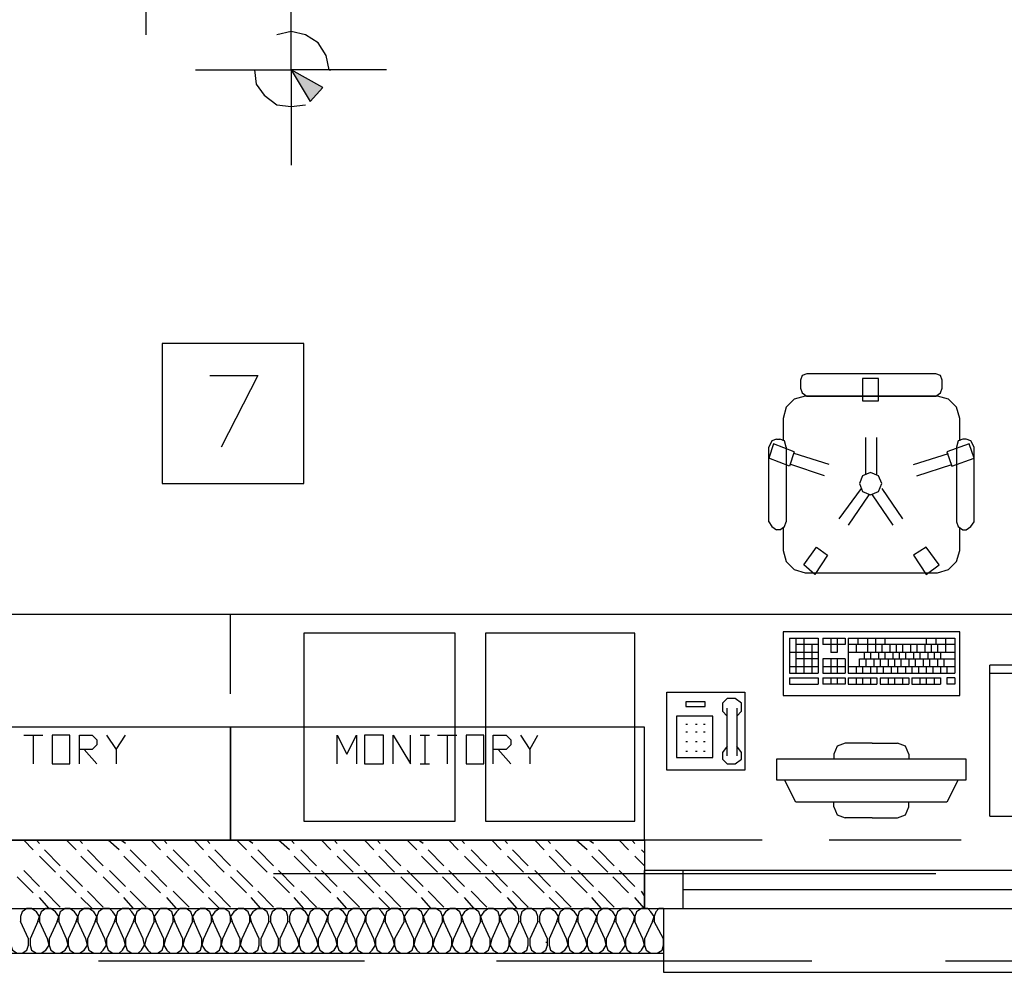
# Model space of a CAD drawing. Header units: millimetres. Extents: x 46 to 491, y -41 to 547.
# Tile 2 of 140: x 70 to 97, y 48 to 73. Entities that reach past the tile are written whole.
import ezdxf

# ---------------------------------------------------------------- set-up
doc = ezdxf.new("R2010")
doc.units = ezdxf.units.MM
doc.header["$LTSCALE"] = 10
doc.layers.add('xref', color=252, linetype='Continuous')

# ---------------------------------------------------------------- blocks, each defined once
blk = doc.blocks.new('stacja')
h = blk.add_hatch(color=9)
h.dxf.hatch_style = 2
h.paths.add_polyline_path([(23.706667, 21.378333), (24.553334, 20.912666), (24.214667, 20.531666)])
at = {"color": 9, "lineweight": 25}
for points in [[(26.246667, 21.378333), (23.706667, 21.378333), (23.706667, 23.918333)], [(24.722667, 21.378333), (24.638, 21.759333), (24.426334, 22.098), (24.087667, 22.309666), (23.706667, 22.394333), (23.325667, 22.309666)], [(21.166667, 21.378333), (23.706667, 21.378333), (23.706667, 18.838333)], [(22.733, 21.378333), (22.775334, 20.997333), (22.987, 20.701), (23.325667, 20.447), (23.706667, 20.404666), (24.087667, 20.447)], [(24.722667, 21.378333), (24.765, 21.378333)], [(21.547667, 13.250333), (22.817667, 13.250333), (21.844, 11.345333)], [(37.422667, 13.292666), (37.295667, 13.250333), (37.253334, 13.123333)], [(41.021, 13.123333), (40.978667, 13.250333), (40.851667, 13.292666)], [(37.253334, 12.911666), (37.295667, 12.784666), (37.422667, 12.7)], [(40.851667, 12.7), (40.978667, 12.784666), (41.021, 12.911666)], [(37.380334, 12.7), (37.084, 12.615333), (36.872334, 12.403666), (36.787667, 12.107333)], [(41.486667, 12.107333), (41.402, 12.403666), (41.190334, 12.615333), (40.894, 12.7)], [(36.618334, 11.557), (36.491334, 11.514666), (36.406667, 11.345333)], [(36.872334, 11.345333), (36.83, 11.514666), (36.703, 11.557)], [(41.571334, 11.557), (41.444334, 11.514666), (41.402, 11.345333)], [(41.867667, 11.345333), (41.783, 11.514666), (41.656, 11.557)], [(37.084, 11.218333), (36.533667, 11.43), (36.406667, 11.049)], [(37.084, 11.218333), (36.957, 10.837333), (36.406667, 11.049)], [(36.406667, 9.355666), (36.491334, 9.228666), (36.618334, 9.144)], [(36.703, 9.144), (36.83, 9.228666), (36.872334, 9.355666)], [(41.402, 9.355666), (41.444334, 9.228666), (41.571334, 9.144)], [(41.656, 9.144), (41.783, 9.228666), (41.867667, 9.355666)], [(40.597667, 8.678333), (40.259, 8.466666)], [(40.597667, 7.958666), (40.936334, 8.212666), (40.597667, 8.678333)], [(36.787667, 8.593666), (36.872334, 8.297333), (37.084, 8.085666), (37.380334, 8.001)], [(40.259, 8.466666), (40.597667, 7.958666)], [(40.894, 8.001), (41.190334, 8.085666), (41.402, 8.297333), (41.486667, 8.593666)], [(22.098, 6.900333), (52.112334, 6.900333)], [(22.098, 4.783666), (22.098, 6.900333)], [(41.486667, 6.434666), (36.787667, 6.434666), (36.787667, 4.741333)], [(38.819667, 5.503333), (38.819667, 5.715), (41.359667, 5.715)], [(44.111334, 1.524), (44.111334, 5.545666), (42.291, 5.545666)], [(38.438667, 5.207), (38.438667, 5.037666), (37.846, 5.037666)], [(35.771667, 2.751666), (33.697334, 2.751666), (33.697334, 4.826)], [(35.771667, 4.826), (35.771667, 2.751666)], [(35.56, 4.191), (35.687, 4.318), (35.687, 4.529666), (35.517667, 4.656666), (35.306, 4.656666), (35.179, 4.529666), (35.179, 4.318), (35.306, 4.191)], [(18.076334, 2.921), (18.076334, 3.683), (18.415, 3.683), (18.542, 3.556), (18.542, 3.429), (18.415, 3.302), (18.076334, 3.302)], [(18.796, 3.683), (19.05, 3.302), (19.05, 2.921)], [(19.05, 3.302), (19.304, 3.683)], [(24.934334, 2.921), (24.934334, 3.683), (25.188334, 3.175), (25.442334, 3.683), (25.442334, 2.921)], [(26.416, 2.921), (26.416, 3.683), (26.881667, 2.921), (26.881667, 3.683)], [(29.083, 2.921), (29.083, 3.683), (29.421667, 3.683), (29.548667, 3.556), (29.548667, 3.429), (29.421667, 3.302), (29.083, 3.302)], [(29.802667, 3.683), (30.056667, 3.302), (30.056667, 2.921)], [(30.056667, 3.302), (30.268334, 3.683)], [(38.438667, 3.471333), (38.227, 3.386666), (38.142334, 3.175)], [(40.132, 3.175), (40.047334, 3.386666), (39.835667, 3.471333)], [(18.203334, 3.302), (18.542, 2.921)], [(29.21, 3.302), (29.548667, 2.921)], [(35.306, 3.386666), (35.179, 3.217333), (35.179, 3.048), (35.306, 2.921), (35.517667, 2.921), (35.687, 3.048), (35.687, 3.217333), (35.56, 3.386666)], [(22.098, 0.889), (22.098, 3.005666)], [(41.656, 3.048), (36.618334, 3.048), (36.618334, 2.497666)], [(36.618334, 2.497666), (41.656, 2.497666), (41.656, 3.048)], [(37.126334, 1.905), (36.83, 2.497666)], [(38.142334, 1.778), (38.227, 1.566333), (38.438667, 1.481666)], [(39.835667, 1.481666), (40.047334, 1.566333), (40.132, 1.778)], [(25.654, 0.889), (22.098, 0.889)], [(16.975667, -1.27), (17.018, -1.143), (16.933334, -1.016), (16.806334, -0.931334), (16.679334, -0.931334), (16.552334, -1.016), (16.51, -1.143), (16.51, -1.27)], [(17.483667, -1.27), (17.526, -1.143), (17.441334, -1.016), (17.314334, -0.931334), (17.187334, -0.931334), (17.060334, -1.016), (17.018, -1.143), (17.018, -1.27)], [(17.991667, -1.27), (18.034, -1.143), (17.949334, -1.016), (17.822334, -0.931334), (17.695334, -0.931334), (17.568334, -1.016), (17.526, -1.143), (17.526, -1.27)], [(18.499667, -1.27), (18.542, -1.143), (18.457334, -1.016), (18.330334, -0.931334), (18.203334, -0.931334), (18.076334, -1.016), (18.034, -1.143), (18.034, -1.27)], [(19.007667, -1.27), (19.05, -1.143), (18.965334, -1.016), (18.880667, -0.931334), (18.711334, -0.931334), (18.584334, -1.016), (18.542, -1.143), (18.542, -1.27)], [(19.515667, -1.27), (19.558, -1.143), (19.473334, -1.016), (19.388667, -0.931334), (19.219334, -0.931334), (19.092334, -1.016), (19.05, -1.143), (19.05, -1.27)], [(20.066, -1.27), (20.066, -1.143), (20.023667, -1.016), (19.896667, -0.931334), (19.727334, -0.931334), (19.600334, -1.016), (19.558, -1.143), (19.558, -1.27)], [(20.574, -1.27), (20.574, -1.143), (20.531667, -1.016), (20.404667, -0.931334), (20.235334, -0.931334), (20.150667, -1.016), (20.066, -1.143), (20.108334, -1.27)], [(21.082, -1.27), (21.082, -1.143), (21.039667, -1.016), (20.912667, -0.931334), (20.743334, -0.931334), (20.658667, -1.016), (20.574, -1.143), (20.616334, -1.27)], [(21.59, -1.27), (21.59, -1.143), (21.547667, -1.016), (21.420667, -0.931334), (21.293667, -0.931334), (21.166667, -1.016), (21.082, -1.143), (21.124334, -1.27)], [(22.098, -1.27), (22.098, -1.143), (22.055667, -1.016), (21.928667, -0.931334), (21.801667, -0.931334), (21.674667, -1.016), (21.59, -1.143), (21.632334, -1.27)], [(22.606, -1.27), (22.606, -1.143), (22.563667, -1.016), (22.436667, -0.931334), (22.309667, -0.931334), (22.182667, -1.016), (22.098, -1.143), (22.140334, -1.27)], [(23.114, -1.27), (23.114, -1.143), (23.071667, -1.016), (22.944667, -0.931334), (22.817667, -0.931334), (22.690667, -1.016), (22.606, -1.143), (22.648334, -1.27)], [(23.622, -1.27), (23.622, -1.143), (23.579667, -1.016), (23.452667, -0.931334), (23.325667, -0.931334), (23.198667, -1.016), (23.156334, -1.143), (23.156334, -1.27)], [(24.13, -1.27), (24.172334, -1.143), (24.087667, -1.016), (23.960667, -0.931334), (23.833667, -0.931334), (23.706667, -1.016), (23.664334, -1.143), (23.664334, -1.27)], [(24.638, -1.27), (24.680334, -1.143), (24.595667, -1.016), (24.468667, -0.931334), (24.341667, -0.931334), (24.214667, -1.016), (24.172334, -1.143), (24.172334, -1.27)], [(25.146, -1.27), (25.188334, -1.143), (25.103667, -1.016), (24.976667, -0.931334), (24.849667, -0.931334), (24.722667, -1.016), (24.680334, -1.143), (24.680334, -1.27)], [(25.654, -1.27), (25.696334, -1.143), (25.611667, -1.016), (25.527, -0.931334), (25.357667, -0.931334), (25.230667, -1.016), (25.188334, -1.143), (25.188334, -1.27)], [(26.162, -1.27), (26.204334, -1.143), (26.119667, -1.016), (26.035, -0.931334), (25.865667, -0.931334), (25.738667, -1.016), (25.696334, -1.143), (25.696334, -1.27)], [(26.712334, -1.27), (26.712334, -1.143), (26.67, -1.016), (26.543, -0.931334), (26.373667, -0.931334), (26.246667, -1.016), (26.204334, -1.143), (26.204334, -1.27)], [(27.220334, -1.27), (27.220334, -1.143), (27.178, -1.016), (27.051, -0.931334), (26.881667, -0.931334), (26.797, -1.016), (26.712334, -1.143), (26.754667, -1.27)], [(27.728334, -1.27), (27.728334, -1.143), (27.686, -1.016), (27.559, -0.931334), (27.389667, -0.931334), (27.305, -1.016), (27.220334, -1.143), (27.262667, -1.27)], [(28.236334, -1.27), (28.236334, -1.143), (28.194, -1.016), (28.067, -0.931334), (27.94, -0.931334), (27.813, -1.016), (27.728334, -1.143), (27.770667, -1.27)], [(28.744334, -1.27), (28.744334, -1.143), (28.702, -1.016), (28.575, -0.931334), (28.448, -0.931334), (28.321, -1.016), (28.236334, -1.143), (28.278667, -1.27)], [(29.252334, -1.27), (29.252334, -1.143), (29.21, -1.016), (29.083, -0.931334), (28.956, -0.931334), (28.829, -1.016), (28.744334, -1.143), (28.786667, -1.27)], [(29.760334, -1.27), (29.760334, -1.143), (29.718, -1.016), (29.591, -0.931334), (29.464, -0.931334), (29.337, -1.016), (29.252334, -1.143), (29.294667, -1.27)], [(30.268334, -1.27), (30.268334, -1.143), (30.226, -1.016), (30.099, -0.931334), (29.972, -0.931334), (29.845, -1.016), (29.802667, -1.143), (29.802667, -1.27)], [(30.776334, -1.27), (30.818667, -1.143), (30.734, -1.016), (30.607, -0.931334), (30.48, -0.931334), (30.353, -1.016), (30.310667, -1.143), (30.310667, -1.27)], [(31.284334, -1.27), (31.326667, -1.143), (31.242, -1.016), (31.115, -0.931334), (30.988, -0.931334), (30.861, -1.016), (30.818667, -1.143), (30.818667, -1.27)], [(31.792334, -1.27), (31.834667, -1.143), (31.75, -1.016), (31.623, -0.931334), (31.496, -0.931334), (31.369, -1.016), (31.326667, -1.143), (31.326667, -1.27)], [(32.300334, -1.27), (32.342667, -1.143), (32.258, -1.016), (32.131, -0.931334), (32.004, -0.931334), (31.877, -1.016), (31.834667, -1.143), (31.834667, -1.27)], [(32.808334, -1.27), (32.850667, -1.143), (32.766, -1.016), (32.681334, -0.931334), (32.512, -0.931334), (32.385, -1.016), (32.342667, -1.143), (32.342667, -1.27)], [(33.316334, -1.27), (33.358667, -1.143), (33.274, -1.016), (33.189334, -0.931334), (33.02, -0.931334), (32.893, -1.016), (32.850667, -1.143), (32.850667, -1.27)], [(33.612667, -0.931334), (33.485667, -0.931334), (33.401, -1.016), (33.358667, -1.143), (33.358667, -1.27)], [(16.256, -1.735667), (16.256, -1.905), (16.298334, -2.032), (16.425334, -2.116667), (16.552334, -2.116667), (16.679334, -2.032), (16.721667, -1.905), (16.721667, -1.735667)], [(16.764, -1.735667), (16.764, -1.905), (16.806334, -2.032), (16.933334, -2.116667), (17.060334, -2.116667), (17.187334, -2.032), (17.272, -1.905), (17.229667, -1.735667)], [(17.272, -1.735667), (17.272, -1.905), (17.314334, -2.032), (17.441334, -2.116667), (17.568334, -2.116667), (17.695334, -2.032), (17.78, -1.905), (17.737667, -1.735667)], [(17.78, -1.735667), (17.78, -1.905), (17.822334, -2.032), (17.949334, -2.116667), (18.076334, -2.116667), (18.203334, -2.032), (18.288, -1.905), (18.245667, -1.735667)], [(18.288, -1.735667), (18.288, -1.905), (18.330334, -2.032), (18.457334, -2.116667), (18.626667, -2.116667), (18.711334, -2.032), (18.796, -1.905), (18.753667, -1.735667)], [(18.796, -1.735667), (18.796, -1.905), (18.838334, -2.032), (18.965334, -2.116667), (19.134667, -2.116667), (19.219334, -2.032), (19.304, -1.905), (19.261667, -1.735667)], [(19.304, -1.735667), (19.304, -1.905), (19.346334, -2.032), (19.473334, -2.116667), (19.642667, -2.116667), (19.727334, -2.032), (19.812, -1.905), (19.769667, -1.735667)], [(19.854334, -1.735667), (19.812, -1.905), (19.896667, -2.032), (19.981334, -2.116667), (20.150667, -2.116667), (20.277667, -2.032), (20.32, -1.905), (20.32, -1.735667)], [(20.362334, -1.735667), (20.32, -1.905), (20.404667, -2.032), (20.489334, -2.116667), (20.658667, -2.116667), (20.785667, -2.032), (20.828, -1.905), (20.828, -1.735667)], [(20.870334, -1.735667), (20.828, -1.905), (20.912667, -2.032), (20.997334, -2.116667), (21.166667, -2.116667), (21.293667, -2.032), (21.336, -1.905), (21.336, -1.735667)], [(21.378334, -1.735667), (21.336, -1.905), (21.420667, -2.032), (21.547667, -2.116667), (21.674667, -2.116667), (21.801667, -2.032), (21.844, -1.905), (21.844, -1.735667)], [(21.886334, -1.735667), (21.844, -1.905), (21.928667, -2.032), (22.055667, -2.116667), (22.182667, -2.116667), (22.309667, -2.032), (22.352, -1.905), (22.352, -1.735667)], [(22.394334, -1.735667), (22.352, -1.905), (22.436667, -2.032), (22.563667, -2.116667), (22.690667, -2.116667), (22.817667, -2.032), (22.86, -1.905), (22.86, -1.735667)], [(22.902334, -1.735667), (22.902334, -1.905), (22.944667, -2.032), (23.071667, -2.116667), (23.198667, -2.116667), (23.325667, -2.032), (23.368, -1.905), (23.368, -1.735667)], [(23.410334, -1.735667), (23.410334, -1.905), (23.452667, -2.032), (23.579667, -2.116667), (23.706667, -2.116667), (23.833667, -2.032), (23.918334, -1.905), (23.876, -1.735667)], [(23.918334, -1.735667), (23.918334, -1.905), (23.960667, -2.032), (24.087667, -2.116667), (24.214667, -2.116667), (24.341667, -2.032), (24.426334, -1.905), (24.384, -1.735667)], [(24.426334, -1.735667), (24.426334, -1.905), (24.468667, -2.032), (24.595667, -2.116667), (24.722667, -2.116667), (24.849667, -2.032), (24.934334, -1.905), (24.892, -1.735667)], [(24.934334, -1.735667), (24.934334, -1.905), (24.976667, -2.032), (25.103667, -2.116667), (25.230667, -2.116667), (25.357667, -2.032), (25.442334, -1.905), (25.4, -1.735667)], [(25.442334, -1.735667), (25.442334, -1.905), (25.484667, -2.032), (25.611667, -2.116667), (25.781, -2.116667), (25.865667, -2.032), (25.950334, -1.905), (25.908, -1.735667)], [(25.950334, -1.735667), (25.950334, -1.905), (25.992667, -2.032), (26.119667, -2.116667), (26.289, -2.116667), (26.373667, -2.032), (26.458334, -1.905), (26.416, -1.735667)], [(26.458334, -1.735667), (26.458334, -1.905), (26.500667, -2.032), (26.627667, -2.116667), (26.797, -2.116667), (26.924, -2.032), (26.966334, -1.905), (26.966334, -1.735667)], [(27.008667, -1.735667), (26.966334, -1.905), (27.051, -2.032), (27.135667, -2.116667), (27.305, -2.116667), (27.432, -2.032), (27.474334, -1.905), (27.474334, -1.735667)], [(27.516667, -1.735667), (27.474334, -1.905), (27.559, -2.032), (27.643667, -2.116667), (27.813, -2.116667), (27.94, -2.032), (27.982334, -1.905), (27.982334, -1.735667)], [(28.024667, -1.735667), (27.982334, -1.905), (28.067, -2.032), (28.194, -2.116667), (28.321, -2.116667), (28.448, -2.032), (28.490334, -1.905), (28.490334, -1.735667)], [(28.532667, -1.735667), (28.490334, -1.905), (28.575, -2.032), (28.702, -2.116667), (28.829, -2.116667), (28.956, -2.032), (28.998334, -1.905), (28.998334, -1.735667)], [(29.040667, -1.735667), (28.998334, -1.905), (29.083, -2.032), (29.21, -2.116667), (29.337, -2.116667), (29.464, -2.032), (29.506334, -1.905), (29.506334, -1.735667)], [(29.548667, -1.735667), (29.506334, -1.905), (29.591, -2.032), (29.718, -2.116667), (29.845, -2.116667), (29.972, -2.032), (30.014334, -1.905), (30.014334, -1.735667)], [(30.056667, -1.735667), (30.056667, -1.905), (30.099, -2.032), (30.226, -2.116667), (30.353, -2.116667), (30.48, -2.032), (30.522334, -1.905), (30.522334, -1.735667)], [(30.48, -1.820334), (30.522334, -1.820334)], [(30.564667, -1.735667), (30.564667, -1.905), (30.607, -2.032), (30.734, -2.116667), (30.861, -2.116667), (30.988, -2.032), (31.072667, -1.905), (31.030334, -1.735667)], [(31.072667, -1.735667), (31.072667, -1.905), (31.115, -2.032), (31.242, -2.116667), (31.369, -2.116667), (31.496, -2.032), (31.580667, -1.905), (31.538334, -1.735667)], [(31.580667, -1.735667), (31.580667, -1.905), (31.623, -2.032), (31.75, -2.116667), (31.877, -2.116667), (32.004, -2.032), (32.088667, -1.905), (32.046334, -1.735667)], [(32.088667, -1.735667), (32.088667, -1.905), (32.131, -2.032), (32.258, -2.116667), (32.427334, -2.116667), (32.512, -2.032), (32.596667, -1.905), (32.554334, -1.735667)], [(32.596667, -1.735667), (32.596667, -1.905), (32.639, -2.032), (32.766, -2.116667), (32.935334, -2.116667), (33.02, -2.032), (33.104667, -1.905), (33.062334, -1.735667)], [(33.104667, -1.735667), (33.104667, -1.905), (33.147, -2.032), (33.274, -2.116667), (33.443334, -2.116667), (33.570334, -2.032), (33.612667, -1.905), (33.612667, -1.735667)], [(37.549667, -2.328334), (33.612667, -2.328334)], [(33.612667, -2.624667), (55.626, -2.624667), (55.626, -2.328334)]]:
    blk.add_lwpolyline(points, dxfattribs=at)
for points in [[(24.553334, 20.912666), (23.706667, 21.378333), (24.214667, 20.531666)], [(20.277667, 14.097), (20.277667, 10.371666), (24.045334, 10.371666), (24.045334, 14.097)], [(38.904334, 13.165666), (38.904334, 12.573), (39.327667, 12.573), (39.327667, 13.165666)], [(41.275, 10.837333), (41.867667, 11.049), (41.740667, 11.43), (41.148, 11.218333)], [(39.412334, 10.371666), (39.327667, 10.583333), (39.116, 10.668), (38.904334, 10.583333), (38.819667, 10.371666), (38.904334, 10.16), (39.116, 10.075333), (39.327667, 10.16)], [(37.676667, 8.678333), (37.973, 8.466666), (37.634334, 7.958666), (37.338, 8.212666)], [(24.045334, 6.392333), (24.045334, 1.397), (28.067, 1.397), (28.067, 6.392333)], [(28.871334, 6.392333), (28.871334, 1.397), (32.850667, 1.397), (32.850667, 6.392333)], [(34.205334, 4.572), (34.205334, 4.445), (34.713334, 4.445), (34.713334, 4.572)], [(33.951334, 4.191), (33.951334, 3.090333), (34.925, 3.090333), (34.925, 4.191)], [(11.091334, 3.894666), (11.091334, 0.889), (22.098, 0.889), (22.098, 3.894666)], [(17.356667, 3.683), (17.356667, 2.921), (17.822334, 2.921), (17.822334, 3.683)], [(22.098, 3.894666), (22.098, 0.889), (33.104667, 0.889), (33.104667, 3.894666)], [(25.654, 3.683), (25.654, 2.921), (26.162, 2.921), (26.162, 3.683)], [(28.363334, 3.683), (28.363334, 2.921), (28.829, 2.921), (28.829, 3.683)], [(33.104667, 0.084666), (33.104667, -0.931334), (45.127334, -0.931334), (45.127334, 0.084666)]]:
    blk.add_lwpolyline(points, close=True, dxfattribs=at)
for points in [[(19.854334, 22.309666), (19.854334, 22.309666), (19.854334, 42.587333), (19.854334, 42.587333)], [(37.253334, 13.123333), (37.253334, 13.123333), (37.253334, 12.911666), (37.253334, 12.911666)], [(40.851667, 13.292666), (40.851667, 13.292666), (37.422667, 13.292666), (37.422667, 13.292666)], [(41.021, 12.911666), (41.021, 12.911666), (41.021, 13.123333), (41.021, 13.123333)], [(40.894, 12.7), (40.894, 12.7), (37.380334, 12.7), (37.380334, 12.7)], [(37.422667, 12.7), (37.422667, 12.7), (40.851667, 12.7), (40.851667, 12.7)], [(36.787667, 12.107333), (36.787667, 12.107333), (36.787667, 11.514666), (36.787667, 11.514666)], [(41.486667, 11.514666), (41.486667, 11.514666), (41.486667, 12.107333), (41.486667, 12.107333)], [(36.618334, 11.557), (36.618334, 11.557), (36.703, 11.557), (36.703, 11.557)], [(38.989, 10.625666), (38.989, 10.625666), (38.989, 11.599333), (38.989, 11.599333)], [(39.285334, 10.625666), (39.285334, 10.625666), (39.285334, 11.599333), (39.285334, 11.599333)], [(41.656, 11.557), (41.656, 11.557), (41.571334, 11.557), (41.571334, 11.557)], [(36.406667, 9.355666), (36.406667, 9.355666), (36.406667, 11.345333), (36.406667, 11.345333)], [(36.872334, 11.345333), (36.872334, 11.345333), (36.872334, 9.355666), (36.872334, 9.355666)], [(41.402, 11.345333), (41.402, 11.345333), (41.402, 9.355666), (41.402, 9.355666)], [(41.867667, 9.355666), (41.867667, 9.355666), (41.867667, 11.345333), (41.867667, 11.345333)], [(38.015334, 10.879666), (38.015334, 10.879666), (37.084, 11.176), (37.084, 11.176)], [(40.259, 10.879666), (40.259, 10.879666), (41.190334, 11.176), (41.190334, 11.176)], [(37.888334, 10.583333), (37.888334, 10.583333), (36.999334, 10.879666), (36.999334, 10.879666)], [(40.343667, 10.583333), (40.343667, 10.583333), (41.275, 10.879666), (41.275, 10.879666)], [(38.862, 10.244666), (38.862, 10.244666), (38.269334, 9.440333), (38.269334, 9.440333)], [(39.412334, 10.244666), (39.412334, 10.244666), (39.962667, 9.440333), (39.962667, 9.440333)], [(39.073667, 10.075333), (39.073667, 10.075333), (38.523334, 9.271), (38.523334, 9.271)], [(39.158334, 10.075333), (39.158334, 10.075333), (39.708667, 9.271), (39.708667, 9.271)], [(36.787667, 9.186333), (36.787667, 9.186333), (36.787667, 8.593666), (36.787667, 8.593666)], [(41.486667, 8.593666), (41.486667, 8.593666), (41.486667, 9.186333), (41.486667, 9.186333)], [(36.703, 9.144), (36.703, 9.144), (36.618334, 9.144), (36.618334, 9.144)], [(41.571334, 9.144), (41.571334, 9.144), (41.656, 9.144), (41.656, 9.144)], [(37.380334, 8.001), (37.380334, 8.001), (40.894, 8.001), (40.894, 8.001)], [(4.910667, 6.900333), (4.910667, 6.900333), (56.134, 6.900333), (56.134, 6.900333)], [(41.486667, 4.741333), (41.486667, 4.741333), (41.486667, 6.434666), (41.486667, 6.434666)], [(36.957, 6.265333), (36.957, 6.265333), (36.957, 5.334), (36.957, 5.334)], [(36.957, 6.265333), (36.957, 6.265333), (37.719, 6.265333), (37.719, 6.265333)], [(37.126334, 6.265333), (37.126334, 6.265333), (37.126334, 5.334), (37.126334, 5.334)], [(37.719, 6.096), (37.719, 6.096), (37.126334, 6.096), (37.126334, 6.096)], [(37.338, 6.265333), (37.338, 6.265333), (37.338, 5.334), (37.338, 5.334)], [(37.549667, 6.096), (37.549667, 6.096), (37.549667, 5.334), (37.549667, 5.334)], [(37.719, 6.265333), (37.719, 6.265333), (37.719, 5.334), (37.719, 5.334)], [(37.846, 6.265333), (37.846, 6.265333), (38.438667, 6.265333), (38.438667, 6.265333)], [(37.846, 6.265333), (37.846, 6.265333), (37.846, 6.096), (37.846, 6.096)], [(38.438667, 6.096), (38.438667, 6.096), (37.846, 6.096), (37.846, 6.096)], [(38.057667, 6.265333), (38.057667, 6.265333), (38.057667, 5.884333), (38.057667, 5.884333)], [(38.227, 6.265333), (38.227, 6.265333), (38.227, 5.884333), (38.227, 5.884333)], [(38.438667, 6.265333), (38.438667, 6.265333), (38.438667, 6.096), (38.438667, 6.096)], [(38.523334, 6.265333), (38.523334, 6.265333), (38.523334, 5.334), (38.523334, 5.334)], [(38.523334, 6.265333), (38.523334, 6.265333), (41.359667, 6.265333), (41.359667, 6.265333)], [(41.359667, 6.096), (41.359667, 6.096), (38.523334, 6.096), (38.523334, 6.096)], [(38.735, 6.096), (38.735, 6.096), (38.735, 5.884333), (38.735, 5.884333)], [(38.777334, 6.265333), (38.777334, 6.265333), (38.777334, 6.096), (38.777334, 6.096)], [(39.031334, 6.265333), (39.031334, 6.265333), (39.031334, 6.096), (39.031334, 6.096)], [(39.031334, 6.096), (39.031334, 6.096), (39.031334, 5.884333), (39.031334, 5.884333)], [(39.243, 6.265333), (39.243, 6.265333), (39.243, 6.096), (39.243, 6.096)], [(39.243, 6.096), (39.243, 6.096), (39.243, 5.884333), (39.243, 5.884333)], [(39.412334, 6.096), (39.412334, 6.096), (39.412334, 5.884333), (39.412334, 5.884333)], [(39.497, 6.265333), (39.497, 6.265333), (39.497, 6.096), (39.497, 6.096)], [(39.624, 6.096), (39.624, 6.096), (39.624, 5.884333), (39.624, 5.884333)], [(39.793334, 6.096), (39.793334, 6.096), (39.793334, 5.884333), (39.793334, 5.884333)], [(39.962667, 6.096), (39.962667, 6.096), (39.962667, 5.884333), (39.962667, 5.884333)], [(40.174334, 6.096), (40.174334, 6.096), (40.174334, 5.884333), (40.174334, 5.884333)], [(40.343667, 6.096), (40.343667, 6.096), (40.343667, 5.884333), (40.343667, 5.884333)], [(40.555334, 6.096), (40.555334, 6.096), (40.555334, 5.884333), (40.555334, 5.884333)], [(40.597667, 6.265333), (40.597667, 6.265333), (40.597667, 6.096), (40.597667, 6.096)], [(40.724667, 6.096), (40.724667, 6.096), (40.724667, 5.884333), (40.724667, 5.884333)], [(40.851667, 6.265333), (40.851667, 6.265333), (40.851667, 6.096), (40.851667, 6.096)], [(40.894, 6.096), (40.894, 6.096), (40.894, 5.884333), (40.894, 5.884333)], [(41.105667, 6.265333), (41.105667, 6.265333), (41.105667, 6.096), (41.105667, 6.096)], [(41.105667, 6.096), (41.105667, 6.096), (41.105667, 5.884333), (41.105667, 5.884333)], [(41.359667, 6.265333), (41.359667, 6.265333), (41.359667, 5.334), (41.359667, 5.334)], [(37.719, 5.884333), (37.719, 5.884333), (36.957, 5.884333), (36.957, 5.884333)], [(38.227, 5.884333), (38.227, 5.884333), (38.057667, 5.884333), (38.057667, 5.884333)], [(41.359667, 5.884333), (41.359667, 5.884333), (38.523334, 5.884333), (38.523334, 5.884333)], [(38.946667, 5.884333), (38.946667, 5.884333), (38.946667, 5.715), (38.946667, 5.715)], [(39.116, 5.884333), (39.116, 5.884333), (39.116, 5.715), (39.116, 5.715)], [(39.327667, 5.884333), (39.327667, 5.884333), (39.327667, 5.715), (39.327667, 5.715)], [(39.497, 5.884333), (39.497, 5.884333), (39.497, 5.715), (39.497, 5.715)], [(39.708667, 5.884333), (39.708667, 5.884333), (39.708667, 5.715), (39.708667, 5.715)], [(39.878, 5.884333), (39.878, 5.884333), (39.878, 5.715), (39.878, 5.715)], [(40.047334, 5.884333), (40.047334, 5.884333), (40.047334, 5.715), (40.047334, 5.715)], [(40.259, 5.884333), (40.259, 5.884333), (40.259, 5.715), (40.259, 5.715)], [(40.428334, 5.884333), (40.428334, 5.884333), (40.428334, 5.715), (40.428334, 5.715)], [(40.64, 5.884333), (40.64, 5.884333), (40.64, 5.715), (40.64, 5.715)], [(40.809334, 5.884333), (40.809334, 5.884333), (40.809334, 5.715), (40.809334, 5.715)], [(40.978667, 5.884333), (40.978667, 5.884333), (40.978667, 5.715), (40.978667, 5.715)], [(37.719, 5.503333), (37.719, 5.503333), (36.957, 5.503333), (36.957, 5.503333)], [(37.719, 5.715), (37.719, 5.715), (37.126334, 5.715), (37.126334, 5.715)], [(38.438667, 5.715), (38.438667, 5.715), (37.846, 5.715), (37.846, 5.715)], [(37.846, 5.715), (37.846, 5.715), (37.846, 5.334), (37.846, 5.334)], [(38.438667, 5.503333), (38.438667, 5.503333), (37.846, 5.503333), (37.846, 5.503333)], [(38.057667, 5.715), (38.057667, 5.715), (38.057667, 5.334), (38.057667, 5.334)], [(38.227, 5.715), (38.227, 5.715), (38.227, 5.334), (38.227, 5.334)], [(38.438667, 5.715), (38.438667, 5.715), (38.438667, 5.334), (38.438667, 5.334)], [(41.359667, 5.503333), (41.359667, 5.503333), (38.523334, 5.503333), (38.523334, 5.503333)], [(38.735, 5.503333), (38.735, 5.503333), (38.735, 5.334), (38.735, 5.334)], [(38.904334, 5.503333), (38.904334, 5.503333), (38.904334, 5.334), (38.904334, 5.334)], [(38.989, 5.715), (38.989, 5.715), (38.989, 5.503333), (38.989, 5.503333)], [(39.116, 5.503333), (39.116, 5.503333), (39.116, 5.334), (39.116, 5.334)], [(39.200667, 5.715), (39.200667, 5.715), (39.200667, 5.503333), (39.200667, 5.503333)], [(39.285334, 5.503333), (39.285334, 5.503333), (39.285334, 5.334), (39.285334, 5.334)], [(39.37, 5.715), (39.37, 5.715), (39.37, 5.503333), (39.37, 5.503333)], [(39.454667, 5.503333), (39.454667, 5.503333), (39.454667, 5.334), (39.454667, 5.334)], [(39.581667, 5.715), (39.581667, 5.715), (39.581667, 5.503333), (39.581667, 5.503333)], [(39.666334, 5.503333), (39.666334, 5.503333), (39.666334, 5.334), (39.666334, 5.334)], [(39.751, 5.715), (39.751, 5.715), (39.751, 5.503333), (39.751, 5.503333)], [(39.835667, 5.503333), (39.835667, 5.503333), (39.835667, 5.334), (39.835667, 5.334)], [(39.920334, 5.715), (39.920334, 5.715), (39.920334, 5.503333), (39.920334, 5.503333)], [(40.047334, 5.503333), (40.047334, 5.503333), (40.047334, 5.334), (40.047334, 5.334)], [(40.132, 5.715), (40.132, 5.715), (40.132, 5.503333), (40.132, 5.503333)], [(40.216667, 5.503333), (40.216667, 5.503333), (40.216667, 5.334), (40.216667, 5.334)], [(40.301334, 5.715), (40.301334, 5.715), (40.301334, 5.503333), (40.301334, 5.503333)], [(40.386, 5.503333), (40.386, 5.503333), (40.386, 5.334), (40.386, 5.334)], [(40.513, 5.715), (40.513, 5.715), (40.513, 5.503333), (40.513, 5.503333)], [(40.597667, 5.503333), (40.597667, 5.503333), (40.597667, 5.334), (40.597667, 5.334)], [(40.682334, 5.715), (40.682334, 5.715), (40.682334, 5.503333), (40.682334, 5.503333)], [(40.767, 5.503333), (40.767, 5.503333), (40.767, 5.334), (40.767, 5.334)], [(40.894, 5.715), (40.894, 5.715), (40.894, 5.503333), (40.894, 5.503333)], [(40.978667, 5.503333), (40.978667, 5.503333), (40.978667, 5.334), (40.978667, 5.334)], [(41.063334, 5.715), (41.063334, 5.715), (41.063334, 5.503333), (41.063334, 5.503333)], [(41.148, 5.503333), (41.148, 5.503333), (41.148, 5.334), (41.148, 5.334)], [(42.291, 1.524), (42.291, 1.524), (42.291, 5.545666), (42.291, 5.545666)], [(36.957, 5.334), (36.957, 5.334), (37.719, 5.334), (37.719, 5.334)], [(37.846, 5.334), (37.846, 5.334), (38.438667, 5.334), (38.438667, 5.334)], [(38.523334, 5.334), (38.523334, 5.334), (41.359667, 5.334), (41.359667, 5.334)], [(42.291, 5.334), (42.291, 5.334), (44.111334, 5.334), (44.111334, 5.334)], [(36.957, 5.207), (36.957, 5.207), (37.719, 5.207), (37.719, 5.207)], [(36.957, 5.207), (36.957, 5.207), (36.957, 5.037666), (36.957, 5.037666)], [(36.957, 5.037666), (36.957, 5.037666), (37.719, 5.037666), (37.719, 5.037666)], [(37.719, 5.207), (37.719, 5.207), (37.719, 5.037666), (37.719, 5.037666)], [(37.846, 5.207), (37.846, 5.207), (37.846, 5.037666), (37.846, 5.037666)], [(37.846, 5.207), (37.846, 5.207), (38.438667, 5.207), (38.438667, 5.207)], [(38.057667, 5.207), (38.057667, 5.207), (38.057667, 5.037666), (38.057667, 5.037666)], [(38.227, 5.207), (38.227, 5.207), (38.227, 5.037666), (38.227, 5.037666)], [(38.523334, 5.207), (38.523334, 5.207), (38.523334, 5.037666), (38.523334, 5.037666)], [(38.523334, 5.207), (38.523334, 5.207), (39.285334, 5.207), (39.285334, 5.207)], [(38.523334, 5.037666), (38.523334, 5.037666), (39.285334, 5.037666), (39.285334, 5.037666)], [(38.735, 5.207), (38.735, 5.207), (38.735, 5.037666), (38.735, 5.037666)], [(38.904334, 5.207), (38.904334, 5.207), (38.904334, 5.037666), (38.904334, 5.037666)], [(39.116, 5.207), (39.116, 5.207), (39.116, 5.037666), (39.116, 5.037666)], [(39.285334, 5.207), (39.285334, 5.207), (39.285334, 5.037666), (39.285334, 5.037666)], [(39.37, 5.207), (39.37, 5.207), (39.37, 5.037666), (39.37, 5.037666)], [(39.37, 5.207), (39.37, 5.207), (40.132, 5.207), (40.132, 5.207)], [(39.37, 5.037666), (39.37, 5.037666), (40.132, 5.037666), (40.132, 5.037666)], [(39.581667, 5.207), (39.581667, 5.207), (39.581667, 5.037666), (39.581667, 5.037666)], [(39.751, 5.207), (39.751, 5.207), (39.751, 5.037666), (39.751, 5.037666)], [(39.962667, 5.207), (39.962667, 5.207), (39.962667, 5.037666), (39.962667, 5.037666)], [(40.132, 5.207), (40.132, 5.207), (40.132, 5.037666), (40.132, 5.037666)], [(40.216667, 5.207), (40.216667, 5.207), (40.216667, 5.037666), (40.216667, 5.037666)], [(40.216667, 5.207), (40.216667, 5.207), (40.978667, 5.207), (40.978667, 5.207)], [(40.216667, 5.037666), (40.216667, 5.037666), (40.978667, 5.037666), (40.978667, 5.037666)], [(40.428334, 5.207), (40.428334, 5.207), (40.428334, 5.037666), (40.428334, 5.037666)], [(40.597667, 5.207), (40.597667, 5.207), (40.597667, 5.037666), (40.597667, 5.037666)], [(40.809334, 5.207), (40.809334, 5.207), (40.809334, 5.037666), (40.809334, 5.037666)], [(40.978667, 5.207), (40.978667, 5.207), (40.978667, 5.037666), (40.978667, 5.037666)], [(41.359667, 5.207), (41.359667, 5.207), (41.148, 5.207), (41.148, 5.207)], [(41.148, 5.207), (41.148, 5.207), (41.148, 5.037666), (41.148, 5.037666)], [(41.359667, 5.037666), (41.359667, 5.037666), (41.148, 5.037666), (41.148, 5.037666)], [(41.359667, 5.207), (41.359667, 5.207), (41.359667, 5.037666), (41.359667, 5.037666)], [(33.697334, 4.826), (33.697334, 4.826), (35.771667, 4.826), (35.771667, 4.826)], [(36.787667, 4.741333), (36.787667, 4.741333), (41.486667, 4.741333), (41.486667, 4.741333)], [(35.306, 3.132666), (35.306, 3.132666), (35.306, 4.402666), (35.306, 4.402666)], [(35.56, 4.402666), (35.56, 4.402666), (35.56, 3.132666), (35.56, 3.132666)], [(34.205334, 3.979333), (34.205334, 3.979333), (34.247667, 3.979333), (34.247667, 3.979333)], [(34.459334, 3.979333), (34.459334, 3.979333), (34.501667, 3.979333), (34.501667, 3.979333)], [(34.671, 3.979333), (34.671, 3.979333), (34.713334, 3.979333), (34.713334, 3.979333)], [(16.594667, 3.683), (16.594667, 3.683), (17.102667, 3.683), (17.102667, 3.683)], [(16.848667, 3.683), (16.848667, 3.683), (16.848667, 2.921), (16.848667, 2.921)], [(27.135667, 3.683), (27.135667, 3.683), (27.389667, 3.683), (27.389667, 3.683)], [(27.262667, 3.683), (27.262667, 3.683), (27.262667, 2.921), (27.262667, 2.921)], [(27.601334, 3.683), (27.601334, 3.683), (28.109334, 3.683), (28.109334, 3.683)], [(27.855334, 3.683), (27.855334, 3.683), (27.855334, 2.921), (27.855334, 2.921)], [(34.205334, 3.767666), (34.205334, 3.767666), (34.247667, 3.767666), (34.247667, 3.767666)], [(34.459334, 3.767666), (34.459334, 3.767666), (34.501667, 3.767666), (34.501667, 3.767666)], [(34.671, 3.767666), (34.671, 3.767666), (34.713334, 3.767666), (34.713334, 3.767666)], [(34.205334, 3.513666), (34.205334, 3.513666), (34.247667, 3.513666), (34.247667, 3.513666)], [(34.459334, 3.513666), (34.459334, 3.513666), (34.501667, 3.513666), (34.501667, 3.513666)], [(34.671, 3.513666), (34.671, 3.513666), (34.713334, 3.513666), (34.713334, 3.513666)], [(39.158334, 3.471333), (39.158334, 3.471333), (38.438667, 3.471333), (38.438667, 3.471333)], [(39.158334, 3.471333), (39.158334, 3.471333), (39.835667, 3.471333), (39.835667, 3.471333)], [(34.205334, 3.259666), (34.205334, 3.259666), (34.247667, 3.259666), (34.247667, 3.259666)], [(34.459334, 3.259666), (34.459334, 3.259666), (34.501667, 3.259666), (34.501667, 3.259666)], [(34.671, 3.259666), (34.671, 3.259666), (34.713334, 3.259666), (34.713334, 3.259666)], [(38.142334, 3.175), (38.142334, 3.175), (38.142334, 3.048), (38.142334, 3.048)], [(40.132, 3.175), (40.132, 3.175), (40.132, 3.048), (40.132, 3.048)], [(27.135667, 2.921), (27.135667, 2.921), (27.389667, 2.921), (27.389667, 2.921)], [(41.444334, 2.497666), (41.444334, 2.497666), (41.148, 1.905), (41.148, 1.905)], [(41.148, 1.905), (41.148, 1.905), (37.126334, 1.905), (37.126334, 1.905)], [(38.142334, 1.778), (38.142334, 1.778), (38.142334, 1.905), (38.142334, 1.905)], [(40.132, 1.778), (40.132, 1.778), (40.132, 1.905), (40.132, 1.905)], [(39.158334, 1.481666), (39.158334, 1.481666), (38.438667, 1.481666), (38.438667, 1.481666)], [(39.158334, 1.481666), (39.158334, 1.481666), (39.835667, 1.481666), (39.835667, 1.481666)], [(42.291, 1.524), (42.291, 1.524), (44.111334, 1.524), (44.111334, 1.524)], [(33.104667, 0.889), (33.104667, 0.889), (11.091334, 0.889), (11.091334, 0.889)], [(16.848667, 0.635), (16.848667, 0.635), (16.594667, 0.889), (16.594667, 0.889)], [(17.018, 0.804333), (17.018, 0.804333), (16.933334, 0.889), (16.933334, 0.889)], [(17.991667, 0.635), (17.991667, 0.635), (17.737667, 0.889), (17.737667, 0.889)], [(18.161, 0.804333), (18.161, 0.804333), (18.076334, 0.889), (18.076334, 0.889)], [(19.134667, 0.635), (19.134667, 0.635), (18.838334, 0.889), (18.838334, 0.889)], [(19.304, 0.804333), (19.304, 0.804333), (19.177, 0.889), (19.177, 0.889)], [(20.235334, 0.635), (20.235334, 0.635), (19.981334, 0.889), (19.981334, 0.889)], [(20.404667, 0.804333), (20.404667, 0.804333), (20.32, 0.889), (20.32, 0.889)], [(21.378334, 0.635), (21.378334, 0.635), (21.124334, 0.889), (21.124334, 0.889)], [(21.547667, 0.804333), (21.547667, 0.804333), (21.463, 0.889), (21.463, 0.889)], [(22.521334, 0.635), (22.521334, 0.635), (22.267334, 0.889), (22.267334, 0.889)], [(22.690667, 0.804333), (22.690667, 0.804333), (22.563667, 0.889), (22.563667, 0.889)], [(23.664334, 0.635), (23.664334, 0.635), (23.368, 0.889), (23.368, 0.889)], [(23.791334, 0.804333), (23.791334, 0.804333), (23.706667, 0.889), (23.706667, 0.889)], [(24.765, 0.635), (24.765, 0.635), (24.511, 0.889), (24.511, 0.889)], [(24.934334, 0.804333), (24.934334, 0.804333), (24.849667, 0.889), (24.849667, 0.889)], [(25.908, 0.635), (25.908, 0.635), (25.654, 0.889), (25.654, 0.889)], [(26.077334, 0.804333), (26.077334, 0.804333), (25.992667, 0.889), (25.992667, 0.889)], [(27.051, 0.635), (27.051, 0.635), (26.797, 0.889), (26.797, 0.889)], [(27.220334, 0.804333), (27.220334, 0.804333), (27.093334, 0.889), (27.093334, 0.889)], [(30.945667, 0.889), (30.945667, 0.889), (27.432, 0.889), (27.432, 0.889)], [(28.151667, 0.635), (28.151667, 0.635), (27.897667, 0.889), (27.897667, 0.889)], [(28.321, 0.804333), (28.321, 0.804333), (28.236334, 0.889), (28.236334, 0.889)], [(29.294667, 0.635), (29.294667, 0.635), (29.040667, 0.889), (29.040667, 0.889)], [(29.464, 0.804333), (29.464, 0.804333), (29.379334, 0.889), (29.379334, 0.889)], [(30.437667, 0.635), (30.437667, 0.635), (30.183667, 0.889), (30.183667, 0.889)], [(30.607, 0.804333), (30.607, 0.804333), (30.522334, 0.889), (30.522334, 0.889)], [(31.580667, 0.635), (31.580667, 0.635), (31.284334, 0.889), (31.284334, 0.889)], [(31.75, 0.804333), (31.75, 0.804333), (31.623, 0.889), (31.623, 0.889)], [(32.681334, 0.635), (32.681334, 0.635), (32.427334, 0.889), (32.427334, 0.889)], [(36.237334, 0.889), (36.237334, 0.889), (32.723667, 0.889), (32.723667, 0.889)], [(32.850667, 0.804333), (32.850667, 0.804333), (32.766, 0.889), (32.766, 0.889)], [(33.104667, 0.889), (33.104667, 0.889), (33.104667, -0.931334), (33.104667, -0.931334)], [(41.529, 0.889), (41.529, 0.889), (38.015334, 0.889), (38.015334, 0.889)], [(17.568334, 0.211666), (17.568334, 0.211666), (17.145, 0.635), (17.145, 0.635)], [(18.711334, 0.211666), (18.711334, 0.211666), (18.288, 0.635), (18.288, 0.635)], [(19.854334, 0.211666), (19.854334, 0.211666), (19.431, 0.635), (19.431, 0.635)], [(20.997334, 0.211666), (20.997334, 0.211666), (20.574, 0.635), (20.574, 0.635)], [(22.098, 0.211666), (22.098, 0.211666), (21.674667, 0.635), (21.674667, 0.635)], [(23.241, 0.211666), (23.241, 0.211666), (22.817667, 0.635), (22.817667, 0.635)], [(24.384, 0.211666), (24.384, 0.211666), (23.960667, 0.635), (23.960667, 0.635)], [(25.527, 0.211666), (25.527, 0.211666), (25.103667, 0.635), (25.103667, 0.635)], [(26.627667, 0.211666), (26.627667, 0.211666), (26.204334, 0.635), (26.204334, 0.635)], [(27.770667, 0.211666), (27.770667, 0.211666), (27.347334, 0.635), (27.347334, 0.635)], [(28.913667, 0.211666), (28.913667, 0.211666), (28.490334, 0.635), (28.490334, 0.635)], [(30.014334, 0.211666), (30.014334, 0.211666), (29.591, 0.635), (29.591, 0.635)], [(31.157334, 0.211666), (31.157334, 0.211666), (30.734, 0.635), (30.734, 0.635)], [(32.300334, 0.211666), (32.300334, 0.211666), (31.877, 0.635), (31.877, 0.635)], [(33.104667, 0.550333), (33.104667, 0.550333), (33.02, 0.635), (33.02, 0.635)], [(17.441334, 0.042333), (17.441334, 0.042333), (17.018, 0.465666), (17.018, 0.465666)], [(18.542, 0.042333), (18.542, 0.042333), (18.118667, 0.465666), (18.118667, 0.465666)], [(19.685, 0.042333), (19.685, 0.042333), (19.261667, 0.465666), (19.261667, 0.465666)], [(20.828, 0.042333), (20.828, 0.042333), (20.404667, 0.465666), (20.404667, 0.465666)], [(21.928667, 0.042333), (21.928667, 0.042333), (21.505334, 0.465666), (21.505334, 0.465666)], [(23.071667, 0.042333), (23.071667, 0.042333), (22.648334, 0.465666), (22.648334, 0.465666)], [(24.214667, 0.042333), (24.214667, 0.042333), (23.791334, 0.465666), (23.791334, 0.465666)], [(25.357667, 0.042333), (25.357667, 0.042333), (24.934334, 0.465666), (24.934334, 0.465666)], [(26.458334, 0.042333), (26.458334, 0.042333), (26.035, 0.465666), (26.035, 0.465666)], [(27.601334, 0.042333), (27.601334, 0.042333), (27.178, 0.465666), (27.178, 0.465666)], [(28.744334, 0.042333), (28.744334, 0.042333), (28.321, 0.465666), (28.321, 0.465666)], [(29.887334, 0.042333), (29.887334, 0.042333), (29.464, 0.465666), (29.464, 0.465666)], [(30.988, 0.042333), (30.988, 0.042333), (30.564667, 0.465666), (30.564667, 0.465666)], [(32.131, 0.042333), (32.131, 0.042333), (31.707667, 0.465666), (31.707667, 0.465666)], [(33.104667, 0.211666), (33.104667, 0.211666), (32.850667, 0.465666), (32.850667, 0.465666)], [(17.018, -0.338667), (17.018, -0.338667), (16.594667, 0.084666), (16.594667, 0.084666)], [(18.161, -0.338667), (18.161, -0.338667), (17.737667, 0.084666), (17.737667, 0.084666)], [(19.304, -0.338667), (19.304, -0.338667), (18.880667, 0.084666), (18.880667, 0.084666)], [(20.404667, -0.338667), (20.404667, -0.338667), (19.981334, 0.084666), (19.981334, 0.084666)], [(21.547667, -0.338667), (21.547667, -0.338667), (21.124334, 0.084666), (21.124334, 0.084666)], [(22.690667, -0.338667), (22.690667, -0.338667), (22.267334, 0.084666), (22.267334, 0.084666)], [(23.791334, -0.338667), (23.791334, -0.338667), (23.368, 0.084666), (23.368, 0.084666)], [(24.934334, -0.338667), (24.934334, -0.338667), (24.511, 0.084666), (24.511, 0.084666)], [(26.077334, -0.338667), (26.077334, -0.338667), (25.654, 0.084666), (25.654, 0.084666)], [(27.220334, -0.338667), (27.220334, -0.338667), (26.797, 0.084666), (26.797, 0.084666)], [(28.321, -0.338667), (28.321, -0.338667), (27.897667, 0.084666), (27.897667, 0.084666)], [(29.464, -0.338667), (29.464, -0.338667), (29.040667, 0.084666), (29.040667, 0.084666)], [(30.607, -0.338667), (30.607, -0.338667), (30.183667, 0.084666), (30.183667, 0.084666)], [(31.75, -0.338667), (31.75, -0.338667), (31.326667, 0.084666), (31.326667, 0.084666)], [(32.850667, -0.338667), (32.850667, -0.338667), (32.427334, 0.084666), (32.427334, 0.084666)], [(33.104667, -0.931334), (33.104667, -0.931334), (33.104667, 0.084666), (33.104667, 0.084666)], [(34.120667, 0.084666), (34.120667, 0.084666), (34.120667, -0.931334), (34.120667, -0.931334)], [(16.848667, -0.508), (16.848667, -0.508), (16.425334, -0.084667), (16.425334, -0.084667)], [(17.991667, -0.508), (17.991667, -0.508), (17.568334, -0.084667), (17.568334, -0.084667)], [(19.134667, -0.508), (19.134667, -0.508), (18.711334, -0.084667), (18.711334, -0.084667)], [(20.235334, -0.508), (20.235334, -0.508), (19.812, -0.084667), (19.812, -0.084667)], [(21.378334, -0.508), (21.378334, -0.508), (20.955, -0.084667), (20.955, -0.084667)], [(22.521334, -0.508), (22.521334, -0.508), (22.098, -0.084667), (22.098, -0.084667)], [(23.241, 0), (23.241, 0), (40.851667, 0), (40.851667, 0)], [(23.664334, -0.508), (23.664334, -0.508), (23.241, -0.084667), (23.241, -0.084667)], [(24.765, -0.508), (24.765, -0.508), (24.341667, -0.084667), (24.341667, -0.084667)], [(25.908, -0.508), (25.908, -0.508), (25.484667, -0.084667), (25.484667, -0.084667)], [(27.051, -0.508), (27.051, -0.508), (26.627667, -0.084667), (26.627667, -0.084667)], [(28.151667, -0.508), (28.151667, -0.508), (27.728334, -0.084667), (27.728334, -0.084667)], [(29.294667, -0.508), (29.294667, -0.508), (28.871334, -0.084667), (28.871334, -0.084667)], [(30.437667, -0.508), (30.437667, -0.508), (30.014334, -0.084667), (30.014334, -0.084667)], [(31.580667, -0.508), (31.580667, -0.508), (31.157334, -0.084667), (31.157334, -0.084667)], [(32.681334, -0.508), (32.681334, -0.508), (32.258, -0.084667), (32.258, -0.084667)], [(17.568334, -0.889), (17.568334, -0.889), (17.145, -0.465667), (17.145, -0.465667)], [(18.711334, -0.889), (18.711334, -0.889), (18.288, -0.465667), (18.288, -0.465667)], [(19.854334, -0.889), (19.854334, -0.889), (19.431, -0.465667), (19.431, -0.465667)], [(20.997334, -0.889), (20.997334, -0.889), (20.574, -0.465667), (20.574, -0.465667)], [(22.098, -0.889), (22.098, -0.889), (21.674667, -0.465667), (21.674667, -0.465667)], [(23.241, -0.889), (23.241, -0.889), (22.817667, -0.465667), (22.817667, -0.465667)], [(24.384, -0.889), (24.384, -0.889), (23.960667, -0.465667), (23.960667, -0.465667)], [(25.527, -0.889), (25.527, -0.889), (25.103667, -0.465667), (25.103667, -0.465667)], [(26.627667, -0.889), (26.627667, -0.889), (26.204334, -0.465667), (26.204334, -0.465667)], [(27.770667, -0.889), (27.770667, -0.889), (27.347334, -0.465667), (27.347334, -0.465667)], [(28.913667, -0.889), (28.913667, -0.889), (28.490334, -0.465667), (28.490334, -0.465667)], [(30.014334, -0.889), (30.014334, -0.889), (29.591, -0.465667), (29.591, -0.465667)], [(31.157334, -0.889), (31.157334, -0.889), (30.734, -0.465667), (30.734, -0.465667)], [(32.300334, -0.889), (32.300334, -0.889), (31.877, -0.465667), (31.877, -0.465667)], [(33.104667, -0.592667), (33.104667, -0.592667), (33.02, -0.465667), (33.02, -0.465667)], [(34.120667, -0.423334), (34.120667, -0.423334), (44.111334, -0.423334), (44.111334, -0.423334)], [(17.272, -0.931334), (17.272, -0.931334), (17.018, -0.635), (17.018, -0.635)], [(18.415, -0.931334), (18.415, -0.931334), (18.118667, -0.635), (18.118667, -0.635)], [(19.515667, -0.931334), (19.515667, -0.931334), (19.261667, -0.635), (19.261667, -0.635)], [(20.658667, -0.931334), (20.658667, -0.931334), (20.404667, -0.635), (20.404667, -0.635)], [(21.801667, -0.931334), (21.801667, -0.931334), (21.505334, -0.635), (21.505334, -0.635)], [(22.902334, -0.931334), (22.902334, -0.931334), (22.648334, -0.635), (22.648334, -0.635)], [(24.045334, -0.931334), (24.045334, -0.931334), (23.791334, -0.635), (23.791334, -0.635)], [(25.188334, -0.931334), (25.188334, -0.931334), (24.934334, -0.635), (24.934334, -0.635)], [(26.331334, -0.931334), (26.331334, -0.931334), (26.035, -0.635), (26.035, -0.635)], [(27.432, -0.931334), (27.432, -0.931334), (27.178, -0.635), (27.178, -0.635)], [(28.575, -0.931334), (28.575, -0.931334), (28.321, -0.635), (28.321, -0.635)], [(29.718, -0.931334), (29.718, -0.931334), (29.464, -0.635), (29.464, -0.635)], [(30.861, -0.931334), (30.861, -0.931334), (30.564667, -0.635), (30.564667, -0.635)], [(31.961667, -0.931334), (31.961667, -0.931334), (31.707667, -0.635), (31.707667, -0.635)], [(33.104667, -0.931334), (33.104667, -0.931334), (32.850667, -0.635), (32.850667, -0.635)], [(11.091334, -0.931334), (11.091334, -0.931334), (33.104667, -0.931334), (33.104667, -0.931334)], [(33.612667, -0.931334), (33.612667, -0.931334), (33.612667, -2.328334), (33.612667, -2.328334)], [(16.721667, -1.735667), (16.721667, -1.735667), (16.51, -1.27), (16.51, -1.27)], [(16.975667, -1.27), (16.975667, -1.27), (16.764, -1.735667), (16.764, -1.735667)], [(17.229667, -1.735667), (17.229667, -1.735667), (17.018, -1.27), (17.018, -1.27)], [(17.483667, -1.27), (17.483667, -1.27), (17.272, -1.735667), (17.272, -1.735667)], [(17.737667, -1.735667), (17.737667, -1.735667), (17.526, -1.27), (17.526, -1.27)], [(17.991667, -1.27), (17.991667, -1.27), (17.78, -1.735667), (17.78, -1.735667)], [(18.245667, -1.735667), (18.245667, -1.735667), (18.034, -1.27), (18.034, -1.27)], [(18.499667, -1.27), (18.499667, -1.27), (18.288, -1.735667), (18.288, -1.735667)], [(18.753667, -1.735667), (18.753667, -1.735667), (18.542, -1.27), (18.542, -1.27)], [(19.007667, -1.27), (19.007667, -1.27), (18.796, -1.735667), (18.796, -1.735667)], [(19.261667, -1.735667), (19.261667, -1.735667), (19.05, -1.27), (19.05, -1.27)], [(19.515667, -1.27), (19.515667, -1.27), (19.304, -1.735667), (19.304, -1.735667)], [(19.769667, -1.735667), (19.769667, -1.735667), (19.558, -1.27), (19.558, -1.27)], [(20.066, -1.27), (20.066, -1.27), (19.854334, -1.735667), (19.854334, -1.735667)], [(20.32, -1.735667), (20.32, -1.735667), (20.108334, -1.27), (20.108334, -1.27)], [(20.574, -1.27), (20.574, -1.27), (20.362334, -1.735667), (20.362334, -1.735667)], [(20.828, -1.735667), (20.828, -1.735667), (20.616334, -1.27), (20.616334, -1.27)], [(21.082, -1.27), (21.082, -1.27), (20.870334, -1.735667), (20.870334, -1.735667)], [(21.336, -1.735667), (21.336, -1.735667), (21.124334, -1.27), (21.124334, -1.27)], [(21.59, -1.27), (21.59, -1.27), (21.378334, -1.735667), (21.378334, -1.735667)], [(21.844, -1.735667), (21.844, -1.735667), (21.632334, -1.27), (21.632334, -1.27)], [(22.098, -1.27), (22.098, -1.27), (21.886334, -1.735667), (21.886334, -1.735667)], [(22.352, -1.735667), (22.352, -1.735667), (22.140334, -1.27), (22.140334, -1.27)], [(22.606, -1.27), (22.606, -1.27), (22.394334, -1.735667), (22.394334, -1.735667)], [(22.86, -1.735667), (22.86, -1.735667), (22.648334, -1.27), (22.648334, -1.27)], [(23.114, -1.27), (23.114, -1.27), (22.902334, -1.735667), (22.902334, -1.735667)], [(23.368, -1.735667), (23.368, -1.735667), (23.156334, -1.27), (23.156334, -1.27)], [(23.622, -1.27), (23.622, -1.27), (23.410334, -1.735667), (23.410334, -1.735667)], [(23.876, -1.735667), (23.876, -1.735667), (23.664334, -1.27), (23.664334, -1.27)], [(24.13, -1.27), (24.13, -1.27), (23.918334, -1.735667), (23.918334, -1.735667)], [(24.384, -1.735667), (24.384, -1.735667), (24.172334, -1.27), (24.172334, -1.27)], [(24.638, -1.27), (24.638, -1.27), (24.426334, -1.735667), (24.426334, -1.735667)], [(24.892, -1.735667), (24.892, -1.735667), (24.680334, -1.27), (24.680334, -1.27)], [(25.146, -1.27), (25.146, -1.27), (24.934334, -1.735667), (24.934334, -1.735667)], [(25.4, -1.735667), (25.4, -1.735667), (25.188334, -1.27), (25.188334, -1.27)], [(25.654, -1.27), (25.654, -1.27), (25.442334, -1.735667), (25.442334, -1.735667)], [(25.908, -1.735667), (25.908, -1.735667), (25.696334, -1.27), (25.696334, -1.27)], [(26.162, -1.27), (26.162, -1.27), (25.950334, -1.735667), (25.950334, -1.735667)], [(26.416, -1.735667), (26.416, -1.735667), (26.204334, -1.27), (26.204334, -1.27)], [(26.712334, -1.27), (26.712334, -1.27), (26.458334, -1.735667), (26.458334, -1.735667)], [(26.966334, -1.735667), (26.966334, -1.735667), (26.754667, -1.27), (26.754667, -1.27)], [(27.220334, -1.27), (27.220334, -1.27), (27.008667, -1.735667), (27.008667, -1.735667)], [(27.474334, -1.735667), (27.474334, -1.735667), (27.262667, -1.27), (27.262667, -1.27)], [(27.728334, -1.27), (27.728334, -1.27), (27.516667, -1.735667), (27.516667, -1.735667)], [(27.982334, -1.735667), (27.982334, -1.735667), (27.770667, -1.27), (27.770667, -1.27)], [(28.236334, -1.27), (28.236334, -1.27), (28.024667, -1.735667), (28.024667, -1.735667)], [(28.490334, -1.735667), (28.490334, -1.735667), (28.278667, -1.27), (28.278667, -1.27)], [(28.744334, -1.27), (28.744334, -1.27), (28.532667, -1.735667), (28.532667, -1.735667)], [(28.998334, -1.735667), (28.998334, -1.735667), (28.786667, -1.27), (28.786667, -1.27)], [(29.252334, -1.27), (29.252334, -1.27), (29.040667, -1.735667), (29.040667, -1.735667)], [(29.506334, -1.735667), (29.506334, -1.735667), (29.294667, -1.27), (29.294667, -1.27)], [(29.760334, -1.27), (29.760334, -1.27), (29.548667, -1.735667), (29.548667, -1.735667)], [(30.014334, -1.735667), (30.014334, -1.735667), (29.802667, -1.27), (29.802667, -1.27)], [(30.268334, -1.27), (30.268334, -1.27), (30.056667, -1.735667), (30.056667, -1.735667)], [(30.522334, -1.735667), (30.522334, -1.735667), (30.310667, -1.27), (30.310667, -1.27)], [(30.776334, -1.27), (30.776334, -1.27), (30.564667, -1.735667), (30.564667, -1.735667)], [(31.030334, -1.735667), (31.030334, -1.735667), (30.818667, -1.27), (30.818667, -1.27)], [(31.284334, -1.27), (31.284334, -1.27), (31.072667, -1.735667), (31.072667, -1.735667)], [(31.538334, -1.735667), (31.538334, -1.735667), (31.326667, -1.27), (31.326667, -1.27)], [(31.792334, -1.27), (31.792334, -1.27), (31.580667, -1.735667), (31.580667, -1.735667)], [(32.046334, -1.735667), (32.046334, -1.735667), (31.834667, -1.27), (31.834667, -1.27)], [(32.300334, -1.27), (32.300334, -1.27), (32.088667, -1.735667), (32.088667, -1.735667)], [(32.554334, -1.735667), (32.554334, -1.735667), (32.342667, -1.27), (32.342667, -1.27)], [(32.808334, -1.27), (32.808334, -1.27), (32.596667, -1.735667), (32.596667, -1.735667)], [(33.062334, -1.735667), (33.062334, -1.735667), (32.850667, -1.27), (32.850667, -1.27)], [(33.316334, -1.27), (33.316334, -1.27), (33.104667, -1.735667), (33.104667, -1.735667)], [(33.612667, -1.735667), (33.612667, -1.735667), (33.358667, -1.27), (33.358667, -1.27)], [(10.625667, -2.116667), (10.625667, -2.116667), (33.612667, -2.116667), (33.612667, -2.116667)], [(25.654, -2.328334), (25.654, -2.328334), (18.584334, -2.328334), (18.584334, -2.328334)], [(33.612667, -2.328334), (33.612667, -2.328334), (29.167667, -2.328334), (29.167667, -2.328334)], [(33.612667, -2.328334), (33.612667, -2.328334), (33.612667, -2.624667), (33.612667, -2.624667)], [(48.133, -2.328334), (48.133, -2.328334), (41.105667, -2.328334), (41.105667, -2.328334)]]:
    blk.add_open_spline(points, degree=3, dxfattribs=at)

msp = doc.modelspace()

# ---------------------------------------------------------------- block references
at = {"layer": 'xref'}
msp.add_blockref('stacja', (53.992334, 50.410128), dxfattribs=at)

doc.saveas('drawing.dxf')
